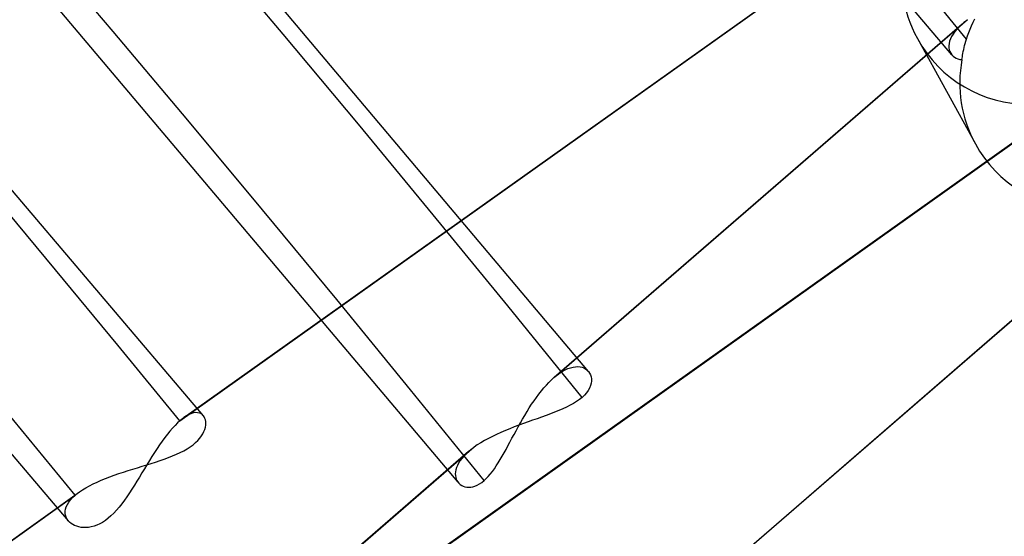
# Model space of a CAD drawing. Header units: millimetres. Extents: x -192 to 186, y -241 to 236.
# Tile 79 of 87: x 103.72 to 112.5, y 82.68 to 87.29. Entities that reach past the tile are written whole.
import ezdxf

# ---------------------------------------------------------------- set-up
doc = ezdxf.new("R2010")
doc.units = ezdxf.units.MM
doc.layers.add('MAIN-1', color=7, linetype='Continuous')
doc.layers.add('MAIN-2', color=7, linetype='Continuous')

msp = doc.modelspace()

# ---------------------------------------------------------------- linework, layer by layer
at = {"layer": 'MAIN-1'}
for p, q in [((108.7916, 84.1545), (108.7918, 84.1543)), ((108.7918, 84.1543), (108.792, 84.1541)), ((108.792, 84.1541), (108.7922, 84.1538)), ((108.7922, 84.1538), (108.7924, 84.1536)), ((108.7924, 84.1536), (108.7926, 84.1534)), ((108.7926, 84.1534), (108.7928, 84.1532))]:
    msp.add_line(p, q, dxfattribs=at)
for centre, major_axis, start_param, end_param in [((-0.5, -0.433), (106.0539, -122.4605), 0.713724, 3.466968), ((-4.75, -4.1136), (-100.4893, 116.0351), -2.427868, -0.857072)]:
    msp.add_ellipse(centre, major_axis=major_axis, ratio=0.75, start_param=start_param, end_param=end_param, dxfattribs=at)
at = {"layer": 'MAIN-2'}
for p, q in [((112.03, 86.9762), (106.0504, 94.0689)), ((108.7928, 84.1532), (102.7741, 91.2899)), ((107.63, 83.1657), (101.6504, 90.2583)), ((105.3617, 83.7571), (100.3504, 89.6562)), ((104.1569, 82.8215), (99.1881, 88.6685)), ((105.1507, 83.7145), (111.5041, 88.2338)), ((105.1861, 83.7425), (111.5437, 88.2648)), ((112.1225, 87.2498), (108.4848, 84.0994)), ((112.172, 87.2888), (108.532, 84.1364)), ((112.1225, 87.2497), (112.0982, 87.2274)), ((112.1302, 87.2563), (112.1225, 87.2497)), ((112.1381, 87.2628), (112.1302, 87.2563)), ((112.1463, 87.2693), (112.1381, 87.2628)), ((112.1546, 87.2758), (112.1463, 87.2693)), ((112.1632, 87.2823), (112.1546, 87.2758)), ((112.172, 87.2887), (112.1632, 87.2823)), ((112.2065, 87.2352), (112.221, 87.2662)), ((112.221, 87.2662), (112.2368, 87.2975)), ((112.0418, 87.1603), (112.0289, 87.1385)), ((112.0577, 87.1825), (112.0418, 87.1603)), ((112.0765, 87.205), (112.0577, 87.1825)), ((112.0982, 87.2274), (112.0765, 87.205)), ((112.1709, 87.145), (112.1815, 87.1745)), ((112.1815, 87.1745), (112.1934, 87.2046)), ((112.1934, 87.2046), (112.2065, 87.2352)), ((111.7238, 87.12), (112.2408, 86.1812)), ((112.0067, 87.0762), (112.0047, 87.0569)), ((112.0114, 87.0964), (112.0067, 87.0762)), ((112.0187, 87.1172), (112.0114, 87.0964)), ((112.0289, 87.1385), (112.0187, 87.1172)), ((112.1449, 87.0579), (112.1499, 87.0768)), ((112.1499, 87.0768), (112.1554, 87.0964)), ((112.1554, 87.0964), (112.1615, 87.1164)), ((112.1615, 87.1164), (112.1709, 87.145)), ((112.0047, 87.0569), (112.0052, 87.0384)), ((112.0052, 87.0384), (112.0082, 87.021)), ((112.0082, 87.021), (112.0133, 87.0047)), ((112.0133, 87.0047), (112.0207, 86.9897)), ((112.0207, 86.9897), (112.0301, 86.9762)), ((112.0301, 86.9762), (112.0413, 86.9642)), ((112.1271, 86.9736), (112.1298, 86.9889)), ((112.1298, 86.9889), (112.1329, 87.0051)), ((112.1329, 87.0051), (112.1364, 87.022)), ((112.1364, 87.022), (112.1404, 87.0396)), ((112.1404, 87.0396), (112.1449, 87.0579)), ((112.0413, 86.9642), (112.0542, 86.9539)), ((112.0542, 86.9539), (112.0688, 86.9454)), ((112.0688, 86.9454), (112.085, 86.939)), ((112.085, 86.939), (112.1025, 86.9347)), ((112.1025, 86.9347), (112.1212, 86.9328)), ((112.1212, 86.9328), (112.1229, 86.9455)), ((112.1229, 86.9455), (112.1248, 86.9592)), ((112.1248, 86.9592), (112.1271, 86.9736)), ((112.9366, 86.4512), (106.5855, 81.9335)), ((106.546, 81.9026), (112.9013, 86.4232)), ((113.623, 85.5232), (109.9793, 82.3676)), ((109.934, 82.3322), (113.5716, 85.4825)), ((108.5577, 84.1532), (108.583, 84.1673)), ((108.583, 84.1673), (108.6077, 84.1787)), ((108.6077, 84.1787), (108.6317, 84.1873)), ((108.6317, 84.1873), (108.6546, 84.1932)), ((108.6546, 84.1932), (108.6765, 84.1964)), ((108.6765, 84.1964), (108.6972, 84.1971)), ((108.6972, 84.1971), (108.7167, 84.1954)), ((108.7167, 84.1954), (108.7348, 84.1913)), ((108.7348, 84.1913), (108.7515, 84.1851)), ((108.7515, 84.1851), (108.7666, 84.1767)), ((108.7666, 84.1767), (108.78, 84.1665)), ((108.4619, 84.0786), (108.4846, 84.0993)), ((108.4846, 84.0993), (108.4926, 84.106)), ((108.4926, 84.106), (108.5005, 84.1126)), ((108.5005, 84.1126), (108.5084, 84.1189)), ((108.5084, 84.1189), (108.5163, 84.125)), ((108.5163, 84.125), (108.5242, 84.1308)), ((108.5242, 84.1308), (108.532, 84.1364)), ((108.532, 84.1364), (108.5577, 84.1532)), ((108.78, 84.1665), (108.7916, 84.1545)), ((108.7928, 84.1532), (108.8026, 84.1389)), ((108.8026, 84.1389), (108.8102, 84.1232)), ((108.8102, 84.1232), (108.8155, 84.1061)), ((108.8155, 84.1061), (108.8184, 84.0878)), ((108.8184, 84.0878), (108.8187, 84.0685)), ((108.3719, 83.9802), (108.3942, 84.007)), ((108.3942, 84.007), (108.4166, 84.0324)), ((108.4166, 84.0324), (108.4392, 84.0563)), ((108.4392, 84.0563), (108.4619, 84.0786)), ((108.802, 84.0063), (108.7901, 83.9849)), ((108.8107, 84.0275), (108.802, 84.0063)), ((108.8162, 84.0483), (108.8107, 84.0275)), ((108.8187, 84.0685), (108.8162, 84.0483)), ((108.3066, 83.8922), (108.3281, 83.9227)), ((108.3281, 83.9227), (108.3499, 83.9521)), ((108.3499, 83.9521), (108.3719, 83.9802)), ((108.7118, 83.9038), (108.6862, 83.8859)), ((108.7346, 83.9222), (108.7118, 83.9038)), ((108.7564, 83.9428), (108.7346, 83.9222)), ((108.7749, 83.9637), (108.7564, 83.9428)), ((108.7901, 83.9849), (108.7749, 83.9637)), ((108.2442, 83.7957), (108.2646, 83.8286)), ((108.2646, 83.8286), (108.2854, 83.8608)), ((108.2854, 83.8608), (108.3066, 83.8922)), ((108.5626, 83.8202), (108.5273, 83.805)), ((108.5963, 83.8358), (108.5626, 83.8202)), ((108.6283, 83.8519), (108.5963, 83.8358)), ((108.6583, 83.8686), (108.6283, 83.8519)), ((108.6862, 83.8859), (108.6583, 83.8686)), ((105.1687, 83.7294), (105.1628, 83.7246)), ((105.1746, 83.734), (105.1687, 83.7294)), ((105.1805, 83.7384), (105.1746, 83.734)), ((105.1863, 83.7426), (105.1805, 83.7384)), ((105.2094, 83.7577), (105.1863, 83.7426)), ((105.2317, 83.7697), (105.2094, 83.7577)), ((105.2528, 83.7785), (105.2317, 83.7697)), ((105.2726, 83.7842), (105.2528, 83.7785)), ((105.2912, 83.7868), (105.2726, 83.7842)), ((105.3083, 83.7864), (105.2912, 83.7868)), ((105.3238, 83.7833), (105.3083, 83.7864)), ((105.3377, 83.7776), (105.3238, 83.7833)), ((105.3498, 83.7694), (105.3377, 83.7776)), ((105.3602, 83.759), (105.3498, 83.7694)), ((105.3676, 83.7481), (105.3602, 83.759)), ((105.3736, 83.7357), (105.3676, 83.7481)), ((105.3779, 83.722), (105.3736, 83.7357)), ((108.1849, 83.6945), (108.2043, 83.7286)), ((108.2043, 83.7286), (108.2241, 83.7624)), ((108.2241, 83.7624), (108.2442, 83.7957)), ((108.3345, 83.7328), (108.294, 83.7185)), ((108.3746, 83.7471), (108.3345, 83.7328)), ((108.4141, 83.7613), (108.3746, 83.7471)), ((108.4528, 83.7757), (108.4141, 83.7613)), ((108.4906, 83.7902), (108.4528, 83.7757)), ((108.5273, 83.805), (108.4906, 83.7902)), ((105.0843, 83.6483), (105.0616, 83.6222)), ((105.1067, 83.6725), (105.0843, 83.6483)), ((105.1289, 83.6946), (105.1067, 83.6725)), ((105.1507, 83.7145), (105.1289, 83.6946)), ((105.1568, 83.7196), (105.1507, 83.7145)), ((105.1628, 83.7246), (105.1568, 83.7196)), ((105.3719, 83.6372), (105.3771, 83.6558)), ((105.3771, 83.6558), (105.3802, 83.6737)), ((105.3805, 83.707), (105.3779, 83.722)), ((105.3802, 83.6737), (105.3813, 83.6908)), ((105.3813, 83.6908), (105.3805, 83.707)), ((108.0908, 83.6431), (108.051, 83.6268)), ((108.1311, 83.6589), (108.0908, 83.6431)), ((108.1717, 83.6743), (108.1311, 83.6589)), ((108.1469, 83.6259), (108.1658, 83.6602)), ((108.1658, 83.6602), (108.1849, 83.6945)), ((108.2125, 83.6893), (108.1717, 83.6743)), ((108.2533, 83.704), (108.2125, 83.6893)), ((108.294, 83.7185), (108.2533, 83.704)), ((105.0158, 83.5643), (104.9928, 83.5329)), ((105.0388, 83.5941), (105.0158, 83.5643)), ((105.0616, 83.6222), (105.0388, 83.5941)), ((105.3102, 83.539), (105.3276, 83.5589)), ((105.3276, 83.5589), (105.3424, 83.5787)), ((105.3424, 83.5787), (105.3547, 83.5985)), ((105.3547, 83.5985), (105.3645, 83.618)), ((105.3645, 83.618), (105.3719, 83.6372)), ((107.9002, 83.5566), (107.8656, 83.5377)), ((107.9362, 83.5749), (107.9002, 83.5566)), ((107.9735, 83.5928), (107.9362, 83.5749)), ((108.0118, 83.6101), (107.9735, 83.5928)), ((108.051, 83.6268), (108.0118, 83.6101)), ((108.0924, 83.5244), (108.1103, 83.5578)), ((108.1103, 83.5578), (108.1285, 83.5917)), ((108.1285, 83.5917), (108.1469, 83.6259)), ((107.772, 83.4782), (104.132, 80.3259)), ((104.947, 83.4664), (104.9242, 83.4316)), ((104.9698, 83.5002), (104.947, 83.4664)), ((104.9928, 83.5329), (104.9698, 83.5002)), ((105.1857, 83.4474), (105.2152, 83.4645)), ((105.2152, 83.4645), (105.2425, 83.4822)), ((105.2425, 83.4822), (105.2675, 83.5005)), ((105.2675, 83.5005), (105.29, 83.5195)), ((105.29, 83.5195), (105.3102, 83.539)), ((107.755, 83.4656), (107.7495, 83.4614)), ((107.7606, 83.4698), (107.755, 83.4656)), ((107.7663, 83.4741), (107.7606, 83.4698)), ((107.772, 83.4782), (107.7663, 83.4741)), ((107.8013, 83.4984), (107.772, 83.4782)), ((107.8325, 83.5182), (107.8013, 83.4984)), ((107.8656, 83.5377), (107.8325, 83.5182)), ((108.0572, 83.4593), (108.0747, 83.4915)), ((108.0747, 83.4915), (108.0924, 83.5244)), ((107.7225, 83.4392), (104.0848, 80.2889)), ((104.9014, 83.3959), (104.8788, 83.3596)), ((104.9242, 83.4316), (104.9014, 83.3959)), ((105.0113, 83.3722), (105.0488, 83.386)), ((105.0488, 83.386), (105.0852, 83.4003)), ((105.0852, 83.4003), (105.1203, 83.4153)), ((105.1203, 83.4153), (105.1539, 83.431)), ((105.1539, 83.431), (105.1857, 83.4474)), ((107.6619, 83.3774), (107.6466, 83.357)), ((107.6797, 83.3979), (107.6619, 83.3774)), ((107.6998, 83.4185), (107.6797, 83.3979)), ((107.7223, 83.4391), (107.6998, 83.4185)), ((107.7242, 83.4407), (107.7223, 83.4391)), ((107.726, 83.4423), (107.7242, 83.4407)), ((107.7279, 83.4439), (107.726, 83.4423)), ((107.7298, 83.4455), (107.7279, 83.4439)), ((107.7317, 83.447), (107.7298, 83.4455)), ((107.7336, 83.4486), (107.7317, 83.447)), ((107.7388, 83.4529), (107.7336, 83.4486)), ((107.7441, 83.4572), (107.7388, 83.4529)), ((107.7495, 83.4614), (107.7441, 83.4572)), ((108.0054, 83.3681), (108.0226, 83.3976)), ((108.0226, 83.3976), (108.0398, 83.428)), ((108.0398, 83.428), (108.0572, 83.4593)), ((104.7304, 83.2829), (104.7719, 83.2957)), ((104.7719, 83.2957), (104.8132, 83.3083)), ((104.8132, 83.3083), (104.854, 83.3208)), ((104.8562, 83.3227), (104.8338, 83.2858)), ((104.854, 83.3208), (104.8943, 83.3334)), ((104.8788, 83.3596), (104.8562, 83.3227)), ((104.8943, 83.3334), (104.9339, 83.346)), ((104.9339, 83.346), (104.973, 83.3589)), ((104.973, 83.3589), (105.0113, 83.3722)), ((107.6151, 83.2974), (107.6094, 83.2784)), ((107.6232, 83.3168), (107.6151, 83.2974)), ((107.6337, 83.3368), (107.6232, 83.3168)), ((107.6466, 83.357), (107.6337, 83.3368)), ((107.953, 83.2865), (107.9706, 83.3125)), ((107.9706, 83.3125), (107.988, 83.3397)), ((107.988, 83.3397), (108.0054, 83.3681)), ((104.4867, 83.1993), (104.5256, 83.2143)), ((104.5256, 83.2143), (104.5655, 83.2288)), ((104.5655, 83.2288), (104.6061, 83.2429)), ((104.6061, 83.2429), (104.6473, 83.2565)), ((104.6473, 83.2565), (104.6888, 83.2699)), ((104.6888, 83.2699), (104.7304, 83.2829)), ((104.7893, 83.2121), (104.7672, 83.1757)), ((104.8115, 83.2488), (104.7893, 83.2121)), ((104.8338, 83.2858), (104.8115, 83.2488)), ((107.6059, 83.2602), (107.6046, 83.2426)), ((107.6046, 83.2426), (107.6054, 83.2258)), ((107.6054, 83.2258), (107.6083, 83.2099)), ((107.6094, 83.2784), (107.6059, 83.2602)), ((107.6083, 83.2099), (107.613, 83.195)), ((107.8803, 83.1986), (107.8988, 83.2178)), ((107.8988, 83.2178), (107.9171, 83.239)), ((107.9171, 83.239), (107.9351, 83.262)), ((107.9351, 83.262), (107.953, 83.2865)), ((104.2833, 83.0992), (104.3125, 83.117)), ((104.3125, 83.117), (104.3439, 83.1345)), ((104.3439, 83.1345), (104.3773, 83.1515)), ((104.3773, 83.1515), (104.4124, 83.168)), ((104.4124, 83.168), (104.4489, 83.1839)), ((104.4489, 83.1839), (104.4867, 83.1993)), ((104.7451, 83.1399), (104.7229, 83.1049)), ((104.7672, 83.1757), (104.7451, 83.1399)), ((107.613, 83.195), (107.6195, 83.1812)), ((107.6195, 83.1812), (107.6277, 83.1687)), ((107.6277, 83.1687), (107.6376, 83.1572)), ((107.6376, 83.1572), (107.649, 83.1472)), ((107.649, 83.1472), (107.6618, 83.1387)), ((107.6618, 83.1387), (107.6757, 83.1319)), ((107.6757, 83.1319), (107.6907, 83.1268)), ((107.6907, 83.1268), (107.7069, 83.1235)), ((107.7069, 83.1235), (107.724, 83.1222)), ((107.724, 83.1222), (107.7421, 83.1231)), ((107.7421, 83.1231), (107.761, 83.1263)), ((107.761, 83.1263), (107.7805, 83.132)), ((107.7805, 83.132), (107.8006, 83.1404)), ((107.8006, 83.1404), (107.8209, 83.1514)), ((107.8209, 83.1514), (107.8414, 83.1651)), ((107.8414, 83.1651), (107.8619, 83.1815)), ((107.8619, 83.1815), (107.8803, 83.1986)), ((97.8624, 78.5301), (104.2164, 83.0498)), ((97.8978, 78.5581), (104.2559, 83.0808)), ((104.1752, 83.0085), (104.1942, 83.0292)), ((104.1942, 83.0292), (104.2164, 83.0498)), ((104.2164, 83.0498), (104.2226, 83.0551)), ((104.2226, 83.0551), (104.2289, 83.0603)), ((104.2289, 83.0603), (104.2355, 83.0655)), ((104.2355, 83.0655), (104.2422, 83.0707)), ((104.2422, 83.0707), (104.2491, 83.0759)), ((104.2491, 83.0759), (104.2563, 83.081)), ((104.2563, 83.081), (104.2833, 83.0992)), ((104.6784, 83.0375), (104.6556, 83.0053)), ((104.7008, 83.0708), (104.6784, 83.0375)), ((104.7229, 83.1049), (104.7008, 83.0708)), ((104.1316, 82.9273), (104.1378, 82.9472)), ((104.1378, 82.9472), (104.1471, 82.9674)), ((104.1471, 82.9674), (104.1596, 82.9879)), ((104.1596, 82.9879), (104.1752, 83.0085)), ((104.609, 82.9447), (104.5851, 82.9167)), ((104.6325, 82.9743), (104.609, 82.9447)), ((104.6556, 83.0053), (104.6325, 82.9743)), ((104.1284, 82.8893), (104.1285, 82.908)), ((104.1311, 82.8715), (104.1284, 82.8893)), ((104.1285, 82.908), (104.1316, 82.9273)), ((104.1366, 82.8545), (104.1311, 82.8715)), ((104.1446, 82.8386), (104.1366, 82.8545)), ((104.5357, 82.8664), (104.5107, 82.8448)), ((104.5606, 82.8905), (104.5357, 82.8664)), ((104.5851, 82.9167), (104.5606, 82.8905)), ((104.155, 82.8237), (104.1446, 82.8386)), ((104.1668, 82.8111), (104.155, 82.8237)), ((104.1803, 82.7997), (104.1668, 82.8111)), ((104.1955, 82.7895), (104.1803, 82.7997)), ((104.2121, 82.7808), (104.1955, 82.7895)), ((104.2302, 82.7736), (104.2121, 82.7808)), ((104.2494, 82.7681), (104.2302, 82.7736)), ((104.2697, 82.7642), (104.2494, 82.7681)), ((104.291, 82.7621), (104.2697, 82.7642)), ((104.3363, 82.7639), (104.3132, 82.762)), ((104.3602, 82.768), (104.3363, 82.7639)), ((104.3847, 82.7745), (104.3602, 82.768)), ((104.4098, 82.7835), (104.3847, 82.7745)), ((104.4351, 82.7951), (104.4098, 82.7835)), ((104.4604, 82.8091), (104.4351, 82.7951)), ((104.4856, 82.8257), (104.4604, 82.8091)), ((104.5107, 82.8448), (104.4856, 82.8257)), ((104.3132, 82.762), (104.291, 82.7621))]:
    msp.add_line(p, q, dxfattribs=at)
for centre, major_axis, ratio, start_param, end_param in [((12.6281, 10.9363), (109.319, -126.2307), 0.75, 1.525429, 3.043612), ((8.2281, 7.1258), (-110.3173, 127.3835), 0.75, -1.616769, -0.097375), ((8.2281, 7.1258), (109.319, -126.2307), 0.75, 1.524472, 3.04457), ((3.8281, 3.3153), (-110.3173, 127.3835), 0.75, -1.616769, -0.097375), ((21.4281, 18.5573), (-92.5468, 106.8638), 0.75, -1.610102, -0.104042), ((0, 0), (-105.3992, 121.7046), 0.75, -2.427868, 0.713724), ((21.4281, 18.5573), (91.5484, -105.711), 0.75, 1.531844, 3.037198), ((-4.25, -3.6806), (-99.8347, 115.2792), 0.75, -2.427868, -0.857072), ((112.7137, 87.6934), (-0.2578, -1.1285), 0.978509, -1.571233, -0.832562), ((112.7137, 87.6934), (-0.2578, -1.1285), 0.978509, -0.832562, 0.235063), ((113.2524, 86.7152), (-1.1339, 0.2027), 0.982028, -0.013402, 0.670991), ((113.2524, 86.7152), (-1.1339, 0.2027), 0.982028, 0.670991, 1.704602)]:
    msp.add_ellipse(centre, major_axis=major_axis, ratio=ratio, start_param=start_param, end_param=end_param, dxfattribs=at)

doc.saveas('drawing.dxf')
